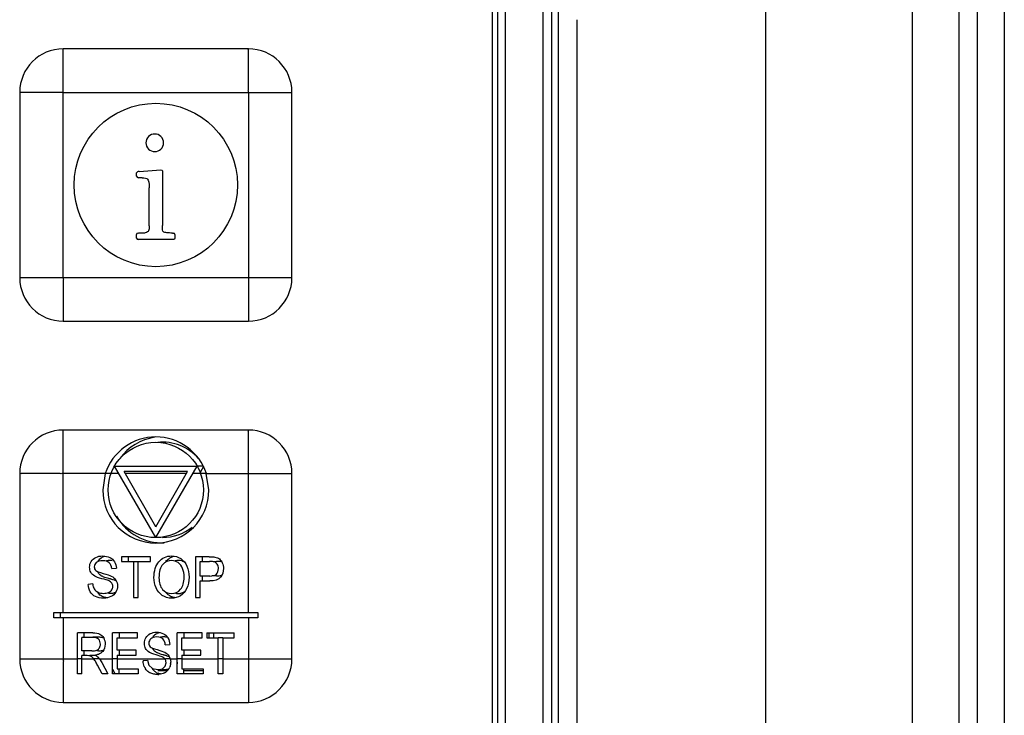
# Model space of a CAD drawing. Header units: millimetres. Extents: x 0 to 3364, y 0 to 2378.
# Tile 21 of 36: x 1551 to 1587, y 1253 to 1279. Entities that reach past the tile are written whole.
import ezdxf

# ---------------------------------------------------------------- set-up
doc = ezdxf.new("R2010")
doc.units = ezdxf.units.MM
doc.header["$LTSCALE"] = 185.02
doc.layers.add('00_COMPONENTS', color=7, linetype='CONTINUOUS')

msp = doc.modelspace()

# ---------------------------------------------------------------- linework, layer by layer
at = {"layer": '00_COMPONENTS', "color": 7, "linetype": 'CONTINUOUS'}
for p, q in [((1583.418, 1245.604), (1583.418, 1367.52)), ((1568.172, 1363.165), (1568.172, 1250.765)), ((1570.167, 1250.45), (1570.167, 1363.48)), ((1570.417, 1250.455), (1570.417, 1363.485)), ((1567.972, 1363.015), (1567.972, 1250.915)), ((1571.092, 1278.735), (1571.092, 1250.77)), ((1559.022, 1277.665), (1552.222, 1277.665)), ((1550.622, 1276.065), (1550.622, 1269.265)), ((1560.622, 1269.265), (1560.622, 1276.065)), ((1554.918, 1273.11), (1554.944, 1273.145)), ((1554.918, 1272.985), (1554.918, 1273.11)), ((1555.006, 1273.166), (1555.806, 1273.225)), ((1555.806, 1273.225), (1555.859, 1273.214)), ((1555.859, 1273.214), (1555.864, 1273.177)), ((1555.864, 1273.177), (1555.864, 1271.172)), ((1555.035, 1272.929), (1554.982, 1272.932)), ((1555.118, 1272.932), (1555.035, 1272.929)), ((1555.379, 1271.169), (1555.379, 1272.566)), ((1554.968, 1270.9), (1555.006, 1270.902)), ((1555.006, 1270.902), (1555.232, 1270.913)), ((1554.918, 1270.71), (1554.918, 1270.849)), ((1556.275, 1270.665), (1554.971, 1270.665)), ((1556.23, 1270.9), (1556.272, 1270.9)), ((1556.312, 1270.67), (1556.275, 1270.665)), ((1556.326, 1270.713), (1556.312, 1270.67)), ((1556.326, 1270.849), (1556.326, 1270.713)), ((1552.222, 1267.665), (1559.022, 1267.665)), ((1559.022, 1263.665), (1552.222, 1263.665)), ((1555.622, 1259.715), (1554.106, 1262.34)), ((1554.106, 1262.34), (1557.137, 1262.34)), ((1555.622, 1259.715), (1557.137, 1262.34)), ((1557.137, 1262.345), (1557.36, 1262.345)), ((1557.373, 1262.321), (1557.249, 1262.106)), ((1550.622, 1262.065), (1550.622, 1255.265)), ((1553.766, 1262.065), (1553.672, 1261.465)), ((1555.622, 1260.115), (1554.453, 1262.14)), ((1556.791, 1262.14), (1554.453, 1262.14)), ((1555.622, 1260.115), (1556.791, 1262.14)), ((1557.572, 1261.465), (1557.477, 1262.065)), ((1560.622, 1255.265), (1560.622, 1262.065)), ((1554.355, 1259.015), (1554.355, 1258.838)), ((1555.425, 1259.015), (1554.355, 1259.015)), ((1554.605, 1259.02), (1554.605, 1258.843)), ((1555.425, 1258.838), (1555.425, 1259.015)), ((1557.075, 1259.015), (1557.075, 1257.515)), ((1557.585, 1259.015), (1557.075, 1259.015)), ((1557.325, 1259.02), (1557.325, 1258.838)), ((1554.355, 1258.838), (1554.8, 1258.838)), ((1554.8, 1258.843), (1554.979, 1258.843)), ((1554.8, 1258.838), (1554.8, 1257.515)), ((1554.979, 1257.515), (1554.979, 1258.838)), ((1554.979, 1258.838), (1555.425, 1258.838)), ((1557.254, 1258.302), (1557.254, 1258.838)), ((1557.254, 1258.838), (1557.599, 1258.838)), ((1557.766, 1258.843), (1557.849, 1258.843)), ((1554.001, 1258.578), (1554.172, 1258.592)), ((1557.603, 1258.302), (1557.254, 1258.302)), ((1557.325, 1258.302), (1557.325, 1258.125)), ((1557.853, 1258.307), (1557.676, 1258.307)), ((1553.306, 1258.013), (1553.138, 1257.997)), ((1557.254, 1257.515), (1557.254, 1258.125)), ((1557.254, 1258.125), (1557.6, 1258.125)), ((1554.8, 1257.515), (1554.979, 1257.515)), ((1557.075, 1257.515), (1557.254, 1257.515)), ((1551.872, 1256.765), (1551.872, 1256.965)), ((1551.872, 1256.965), (1559.372, 1256.965)), ((1552.122, 1256.77), (1552.122, 1256.97)), ((1559.372, 1256.965), (1559.372, 1256.765)), ((1559.372, 1256.765), (1551.872, 1256.765)), ((1552.74, 1254.715), (1552.74, 1256.215)), ((1553.306, 1256.215), (1552.74, 1256.215)), ((1552.99, 1256.049), (1552.99, 1256.22)), ((1554.028, 1254.715), (1554.028, 1256.215)), ((1554.949, 1256.215), (1554.028, 1256.215)), ((1554.278, 1256.22), (1554.278, 1256.038)), ((1554.949, 1256.038), (1554.949, 1256.215)), ((1556.404, 1254.715), (1556.404, 1256.215)), ((1557.326, 1256.215), (1556.404, 1256.215)), ((1556.654, 1256.22), (1556.654, 1256.038)), ((1557.326, 1256.038), (1557.326, 1256.215)), ((1557.493, 1256.215), (1557.493, 1256.038)), ((1557.493, 1256.215), (1558.503, 1256.215)), ((1557.576, 1256.043), (1557.576, 1256.22)), ((1557.743, 1256.22), (1557.743, 1256.043)), ((1558.503, 1256.038), (1558.503, 1256.215)), ((1552.909, 1255.553), (1552.909, 1256.049)), ((1553.313, 1256.049), (1552.909, 1256.049)), ((1553.563, 1256.054), (1553.313, 1256.054)), ((1554.196, 1255.579), (1554.196, 1256.038)), ((1554.196, 1256.038), (1554.949, 1256.038)), ((1555.97, 1255.778), (1556.131, 1255.792)), ((1556.572, 1255.579), (1556.572, 1256.038)), ((1556.572, 1256.038), (1557.326, 1256.038)), ((1557.493, 1256.038), (1557.913, 1256.038)), ((1557.913, 1256.043), (1558.081, 1256.043)), ((1557.913, 1254.715), (1557.913, 1256.038)), ((1558.081, 1256.038), (1558.081, 1254.715)), ((1558.081, 1256.038), (1558.503, 1256.038)), ((1553.272, 1255.553), (1552.909, 1255.553)), ((1552.909, 1254.715), (1552.909, 1255.381)), ((1553.105, 1255.381), (1552.909, 1255.381)), ((1552.99, 1255.381), (1552.99, 1255.553)), ((1553.355, 1255.386), (1553.199, 1255.386)), ((1553.522, 1255.558), (1553.453, 1255.558)), ((1554.902, 1255.579), (1554.196, 1255.579)), ((1554.196, 1255.403), (1554.196, 1254.892)), ((1554.196, 1255.403), (1554.902, 1255.403)), ((1554.278, 1255.579), (1554.278, 1255.403)), ((1554.902, 1255.403), (1554.902, 1255.579)), ((1556.116, 1255.351), (1556.153, 1255.265)), ((1557.278, 1255.579), (1556.572, 1255.579)), ((1556.572, 1255.403), (1556.572, 1254.892)), ((1556.572, 1255.403), (1557.278, 1255.403)), ((1556.654, 1255.579), (1556.654, 1255.403)), ((1557.278, 1255.403), (1557.278, 1255.579)), ((1553.361, 1255.233), (1553.339, 1255.265)), ((1553.652, 1254.715), (1553.483, 1255.027)), ((1553.55, 1255.265), (1553.502, 1255.322)), ((1553.55, 1255.265), (1553.642, 1255.123)), ((1553.642, 1255.123), (1553.864, 1254.715)), ((1555.155, 1255.197), (1555.314, 1255.213)), ((1555.314, 1255.213), (1555.366, 1255.028)), ((1555.366, 1255.028), (1555.495, 1254.911)), ((1555.861, 1254.901), (1555.971, 1254.993)), ((1555.972, 1255.245), (1555.956, 1255.265)), ((1555.971, 1254.993), (1556.007, 1255.122)), ((1556.007, 1255.122), (1555.972, 1255.245)), ((1556.153, 1255.265), (1556.17, 1255.139)), ((1552.909, 1254.715), (1552.74, 1254.715)), ((1553.864, 1254.715), (1553.652, 1254.715)), ((1554.028, 1254.879), (1554.114, 1254.72)), ((1554.979, 1254.715), (1554.028, 1254.715)), ((1554.196, 1254.892), (1554.979, 1254.892)), ((1554.278, 1254.72), (1554.278, 1254.892)), ((1554.979, 1254.892), (1554.979, 1254.715)), ((1555.495, 1254.911), (1555.69, 1254.867)), ((1557.355, 1254.715), (1556.404, 1254.715)), ((1556.572, 1254.892), (1557.355, 1254.892)), ((1556.654, 1254.72), (1556.654, 1254.892)), ((1557.355, 1254.892), (1557.355, 1254.715)), ((1558.081, 1254.715), (1557.913, 1254.715)), ((1552.222, 1253.665), (1559.022, 1253.665))]:
    msp.add_line(p, q, dxfattribs=at)
at = {"layer": '00_COMPONENTS', "color": 9, "linetype": 'CONTINUOUS'}
for p, q in [((1585.792, 1366.744), (1585.792, 1245.348)), ((1586.788, 1366.744), (1586.788, 1245.348)), ((1585.118, 1366.61), (1585.118, 1246.157)), ((1568.453, 1363.165), (1568.453, 1250.765)), ((1569.847, 1250.459), (1569.847, 1363.471)), ((1578.014, 1285.722), (1578.014, 1241.816)), ((1552.222, 1269.265), (1552.222, 1277.665)), ((1552.222, 1276.065), (1560.622, 1276.065)), ((1559.022, 1276.065), (1559.022, 1267.665)), ((1550.621, 1269.265), (1559.022, 1269.265)), ((1552.222, 1256.965), (1552.222, 1263.665)), ((1553.766, 1262.065), (1552.222, 1262.065)), ((1553.978, 1262.07), (1553.766, 1262.07)), ((1554.265, 1262.065), (1553.978, 1262.065)), ((1556.748, 1262.065), (1554.496, 1262.065)), ((1557.266, 1262.065), (1556.979, 1262.065)), ((1557.477, 1262.07), (1557.266, 1262.07)), ((1557.477, 1262.065), (1560.622, 1262.065)), ((1559.022, 1256.965), (1559.022, 1262.065)), ((1552.222, 1256.765), (1552.222, 1255.265)), ((1559.022, 1256.765), (1559.022, 1253.665)), ((1550.621, 1255.265), (1552.74, 1255.265)), ((1552.74, 1255.27), (1552.909, 1255.27)), ((1552.909, 1255.265), (1553.339, 1255.265)), ((1553.361, 1255.27), (1553.55, 1255.27)), ((1553.55, 1255.265), (1554.028, 1255.265)), ((1554.028, 1255.27), (1554.196, 1255.27)), ((1554.196, 1255.265), (1555.956, 1255.265)), ((1555.972, 1255.27), (1556.153, 1255.27)), ((1556.153, 1255.265), (1556.404, 1255.265)), ((1556.403, 1255.27), (1556.572, 1255.27)), ((1556.572, 1255.265), (1557.913, 1255.265)), ((1557.913, 1255.27), (1558.081, 1255.27)), ((1558.081, 1255.265), (1559.022, 1255.265)), ((1556.024, 1254.827), (1555.69, 1254.827)), ((1557.355, 1254.827), (1556.654, 1254.827))]:
    msp.add_line(p, q, dxfattribs=at)
at = {"layer": '00_COMPONENTS', "color": 7, "linetype": 'CONTINUOUS'}
for centre, radius in [((1555.622, 1272.665), 3), ((1555.622, 1261.465), 1.75)]:
    msp.add_circle(centre, radius, dxfattribs=at)
for centre, radius, start, end in [((1552.223, 1276.064), 1.601, 90.0355, 179.968), ((1559.021, 1276.064), 1.601, 0.0355, 89.968), ((1552.223, 1269.266), 1.601, 180.0355, 269.968), ((1559.021, 1269.266), 1.601, 270.0355, 359.968), ((1552.223, 1262.064), 1.601, 90.0355, 179.968), ((1555.622, 1261.465), 1.95, 17.9202, 162.0798), ((1555.872, 1261.47), 1.95, 98.4891, 143.8527), ((1559.021, 1262.064), 1.601, 0.0355, 89.968), ((1555.872, 1261.47), 1.75, 41.1742, 95.93), ((1555.622, 1261.465), 1.95, 180, 360), ((1555.872, 1261.47), 1.95, 209.9281, 271.7936), ((1555.872, 1261.47), 1.75, 270, 308.3881), ((1553.89, 1258.512), 0.531, 106.0776, 114.7773), ((1556.422, 1258.485), 0.559, 118.7651, 123.338), ((1556.422, 1258.484), 0.56, 105.979, 118.7258), ((1553.81, 1258.66), 0.363, 137.7478, 149.5108), ((1553.825, 1258.639), 0.389, 122.9214, 125.8602), ((1557.85, 1257.123), 1.72, 88.9885, 90.0192), ((1557.857, 1257.493), 1.349, 87.7874, 88.9931), ((1552.278, 1252.1), 6.321, 74.6375, 75.2083), ((1552.667, 1253.523), 4.846, 74.3256, 74.6242), ((1553.078, 1254.975), 3.337, 73.2419, 74.3737), ((1553.409, 1256.081), 2.182, 72.7227, 73.1888), ((1553.851, 1257.957), 0.45, 214.9089, 221.7664), ((1553.833, 1257.941), 0.426, 221.7709, 233.4836), ((1553.908, 1258.115), 0.616, 252.8454, 254.951), ((1556.453, 1258.103), 0.613, 221.1646, 224.8491), ((1556.455, 1258.106), 0.616, 224.8796, 235.7983), ((1556.44, 1258.083), 0.589, 235.7297, 240.5134), ((1556.432, 1258.069), 0.572, 240.5139, 247.4245), ((1556.463, 1258.063), 0.398, 286.3769, 288.8315), ((1556.465, 1258.057), 0.391, 288.8337, 304.0991), ((1555.816, 1255.875), 0.351, 127.1043, 139.237), ((1555.881, 1255.759), 0.484, 107.0102, 116.0605), ((1555.788, 1255.801), 0.329, 208.2153, 219.0496), ((1554.263, 1249.629), 6.004, 73.9594, 74.3709), ((1554.643, 1250.952), 4.628, 73.4584, 73.9622), ((1555.06, 1252.351), 3.168, 72.5212, 73.4831), ((1555.384, 1253.381), 2.089, 71.7785, 72.4982), ((1555.818, 1255.18), 0.345, 29.8479, 33.7481), ((1552.223, 1255.266), 1.601, 180.0355, 269.968), ((1555.829, 1255.209), 0.674, 180.9869, 182.974), ((1555.703, 1255.138), 0.467, 353.1327, 0.0337), ((1555.954, 1255.143), 0.466, 352.1979, 0.0395), ((1559.021, 1255.266), 1.601, 270.0355, 359.968), ((1555.692, 1255.187), 0.535, 202.3525, 209.0701), ((1555.657, 1255.167), 0.495, 209.0435, 212.5101), ((1555.596, 1255.129), 0.424, 236.8748, 243.6226), ((1555.874, 1255.151), 0.455, 212.2639, 218.7264), ((1555.846, 1255.133), 0.423, 236.1822, 243.6296), ((1555.876, 1255.195), 0.493, 243.6519, 250.4677), ((1555.698, 1255.273), 0.584, 269.9856, 273.2602), ((1555.93, 1255.301), 0.428, 257.7993, 260.1591), ((1555.746, 1255.126), 0.426, 297.6636, 304.0789), ((1555.74, 1255.116), 0.423, 325.4611, 331.3049), ((1555.675, 1255.152), 0.498, 331.2461, 336.107)]:
    msp.add_arc(centre, radius, start, end, dxfattribs=at)
at = {"layer": '00_COMPONENTS', "color": 9, "linetype": 'CONTINUOUS'}
for points in [[(1559.022, 1276.065), (1559.035, 1276.077), (1559.014, 1276.122), (1559.026, 1276.189), (1559.02, 1276.281), (1559.022, 1276.387), (1559.022, 1276.529), (1559.022, 1276.706), (1559.022, 1276.916), (1559.022, 1277.122), (1559.022, 1277.292), (1559.022, 1277.424), (1559.022, 1277.504), (1559.021, 1277.564), (1559.024, 1277.609), (1559.016, 1277.634), (1559.028, 1277.665), (1559.022, 1277.665)], [(1552.222, 1276.065), (1552.209, 1276.078), (1552.165, 1276.057), (1552.097, 1276.069), (1552.006, 1276.063), (1551.9, 1276.065), (1551.757, 1276.065), (1551.581, 1276.065), (1551.371, 1276.065), (1551.165, 1276.065), (1550.995, 1276.065), (1550.863, 1276.065), (1550.783, 1276.065), (1550.723, 1276.064), (1550.678, 1276.067), (1550.653, 1276.059), (1550.622, 1276.071), (1550.622, 1276.065)], [(1552.222, 1269.265), (1552.209, 1269.253), (1552.23, 1269.208), (1552.218, 1269.141), (1552.223, 1269.049), (1552.221, 1268.943), (1552.222, 1268.801), (1552.222, 1268.624), (1552.222, 1268.414), (1552.222, 1268.208), (1552.222, 1268.038), (1552.222, 1267.906), (1552.221, 1267.826), (1552.222, 1267.766), (1552.219, 1267.721), (1552.228, 1267.696), (1552.216, 1267.665), (1552.222, 1267.665)], [(1559.022, 1269.265), (1559.034, 1269.252), (1559.078, 1269.273), (1559.146, 1269.261), (1559.237, 1269.267), (1559.344, 1269.265), (1559.486, 1269.265), (1559.662, 1269.265), (1559.872, 1269.265), (1560.079, 1269.265), (1560.249, 1269.265), (1560.381, 1269.265), (1560.461, 1269.265), (1560.521, 1269.266), (1560.566, 1269.263), (1560.591, 1269.271), (1560.622, 1269.259), (1560.622, 1269.265)], [(1559.022, 1262.065), (1559.035, 1262.077), (1559.014, 1262.122), (1559.026, 1262.189), (1559.02, 1262.281), (1559.022, 1262.387), (1559.022, 1262.529), (1559.022, 1262.706), (1559.022, 1262.916), (1559.022, 1263.122), (1559.022, 1263.292), (1559.022, 1263.424), (1559.022, 1263.504), (1559.021, 1263.564), (1559.024, 1263.609), (1559.016, 1263.634), (1559.028, 1263.665), (1559.022, 1263.665)], [(1552.222, 1262.065), (1552.209, 1262.078), (1552.165, 1262.057), (1552.097, 1262.069), (1552.006, 1262.063), (1551.9, 1262.065), (1551.757, 1262.065), (1551.581, 1262.065), (1551.371, 1262.065), (1551.165, 1262.065), (1550.995, 1262.065), (1550.863, 1262.065), (1550.783, 1262.065), (1550.723, 1262.064), (1550.678, 1262.067), (1550.653, 1262.059), (1550.622, 1262.071), (1550.622, 1262.065)], [(1552.222, 1255.265), (1552.209, 1255.253), (1552.23, 1255.208), (1552.218, 1255.141), (1552.223, 1255.049), (1552.221, 1254.943), (1552.222, 1254.801), (1552.222, 1254.624), (1552.222, 1254.414), (1552.222, 1254.208), (1552.222, 1254.038), (1552.222, 1253.906), (1552.221, 1253.826), (1552.222, 1253.766), (1552.219, 1253.721), (1552.228, 1253.696), (1552.216, 1253.665), (1552.222, 1253.665)], [(1559.022, 1255.265), (1559.034, 1255.252), (1559.078, 1255.273), (1559.146, 1255.261), (1559.237, 1255.267), (1559.344, 1255.265), (1559.486, 1255.265), (1559.662, 1255.265), (1559.872, 1255.265), (1560.079, 1255.265), (1560.249, 1255.265), (1560.381, 1255.265), (1560.461, 1255.265), (1560.521, 1255.266), (1560.566, 1255.263), (1560.591, 1255.271), (1560.622, 1255.259), (1560.622, 1255.265)]]:
    msp.add_open_spline(points, degree=3, knots=[0, 0, 0, 0, 0.033984, 0.067386, 0.134559, 0.201514, 0.268252, 0.400892, 0.532174, 0.661658, 0.788401, 0.850059, 0.909598, 0.938032, 0.964508, 0.988262, 1, 1, 1, 1], dxfattribs=at)
at = {"layer": '00_COMPONENTS', "color": 7, "linetype": 'CONTINUOUS'}
for points in [[(1555.582, 1274.537), (1555.494, 1274.537), (1555.419, 1274.505), (1555.355, 1274.444)], [(1555.808, 1274.444), (1555.744, 1274.505), (1555.667, 1274.537), (1555.582, 1274.537)], [(1555.355, 1274.444), (1555.291, 1274.382), (1555.259, 1274.305), (1555.259, 1274.214)], [(1555.259, 1274.214), (1555.259, 1274.121), (1555.291, 1274.044), (1555.355, 1273.982)], [(1555.904, 1274.214), (1555.904, 1274.305), (1555.872, 1274.382), (1555.808, 1274.444)], [(1555.808, 1273.982), (1555.872, 1274.044), (1555.904, 1274.121), (1555.904, 1274.214)], [(1555.355, 1273.982), (1555.419, 1273.921), (1555.494, 1273.892), (1555.582, 1273.892)], [(1555.582, 1273.892), (1555.667, 1273.892), (1555.744, 1273.921), (1555.808, 1273.982)], [(1555.006, 1273.166), (1554.982, 1273.164), (1554.96, 1273.156), (1554.944, 1273.145)], [(1554.918, 1272.985), (1554.918, 1272.95), (1554.939, 1272.934), (1554.982, 1272.932)], [(1555.118, 1272.932), (1555.214, 1272.932), (1555.283, 1272.913), (1555.32, 1272.878)], [(1555.32, 1272.878), (1555.358, 1272.841), (1555.379, 1272.737), (1555.379, 1272.566)], [(1555.352, 1270.985), (1555.336, 1270.948), (1555.296, 1270.924), (1555.232, 1270.913)], [(1555.379, 1271.169), (1555.379, 1271.084), (1555.368, 1271.022), (1555.352, 1270.985)], [(1555.899, 1270.948), (1555.875, 1270.966), (1555.864, 1271.041), (1555.864, 1271.172)], [(1556.03, 1270.909), (1555.966, 1270.916), (1555.923, 1270.929), (1555.899, 1270.948)], [(1556.23, 1270.9), (1556.158, 1270.9), (1556.091, 1270.902), (1556.03, 1270.909)], [(1554.968, 1270.9), (1554.934, 1270.897), (1554.918, 1270.881), (1554.918, 1270.849)], [(1554.918, 1270.71), (1554.918, 1270.678), (1554.934, 1270.665), (1554.971, 1270.665)], [(1556.326, 1270.849), (1556.326, 1270.881), (1556.307, 1270.9), (1556.272, 1270.9)], [(1553.247, 1258.839), (1553.286, 1258.905), (1553.342, 1258.955), (1553.417, 1258.989)], [(1553.417, 1258.989), (1553.49, 1259.023), (1553.573, 1259.041), (1553.664, 1259.041)], [(1553.614, 1258.965), (1553.63, 1258.976), (1553.648, 1258.985), (1553.667, 1258.994)], [(1553.664, 1259.041), (1553.764, 1259.041), (1553.852, 1259.022), (1553.929, 1258.986)], [(1553.929, 1258.986), (1554.005, 1258.951), (1554.064, 1258.898), (1554.105, 1258.829)], [(1555.734, 1258.83), (1555.854, 1258.971), (1556.01, 1259.042), (1556.201, 1259.042)], [(1556.201, 1259.042), (1556.325, 1259.042), (1556.437, 1259.008), (1556.537, 1258.942)], [(1557.585, 1259.015), (1557.674, 1259.015), (1557.742, 1259.01), (1557.79, 1259.001)], [(1557.79, 1259.001), (1557.856, 1258.988), (1557.912, 1258.965), (1557.956, 1258.93)], [(1553.189, 1258.627), (1553.189, 1258.703), (1553.209, 1258.774), (1553.247, 1258.839)], [(1553.236, 1258.44), (1553.205, 1258.495), (1553.189, 1258.558), (1553.189, 1258.627)], [(1553.435, 1258.799), (1553.385, 1258.755), (1553.361, 1258.702), (1553.361, 1258.641)], [(1553.361, 1258.641), (1553.361, 1258.586), (1553.379, 1258.542), (1553.414, 1258.507)], [(1553.672, 1258.866), (1553.563, 1258.866), (1553.485, 1258.843), (1553.435, 1258.799)], [(1553.541, 1258.904), (1553.558, 1258.922), (1553.577, 1258.939), (1553.597, 1258.954)], [(1553.906, 1258.793), (1553.853, 1258.841), (1553.775, 1258.866), (1553.672, 1258.866)], [(1553.831, 1258.864), (1553.814, 1258.862), (1553.798, 1258.858), (1553.783, 1258.854)], [(1553.922, 1258.871), (1553.889, 1258.871), (1553.858, 1258.869), (1553.831, 1258.864)], [(1554.001, 1258.578), (1553.991, 1258.672), (1553.96, 1258.744), (1553.906, 1258.793)], [(1554.012, 1258.863), (1553.985, 1258.868), (1553.954, 1258.871), (1553.922, 1258.871)], [(1554.105, 1258.829), (1554.146, 1258.759), (1554.168, 1258.68), (1554.172, 1258.592)], [(1555.554, 1258.246), (1555.554, 1258.494), (1555.614, 1258.689), (1555.734, 1258.83)], [(1555.875, 1258.725), (1555.783, 1258.629), (1555.738, 1258.468), (1555.738, 1258.243)], [(1556.201, 1258.871), (1556.074, 1258.871), (1555.966, 1258.822), (1555.875, 1258.725)], [(1555.984, 1258.835), (1556.024, 1258.882), (1556.068, 1258.921), (1556.115, 1258.952)], [(1556.442, 1258.795), (1556.37, 1258.845), (1556.29, 1258.871), (1556.201, 1258.871)], [(1556.451, 1258.876), (1556.41, 1258.876), (1556.37, 1258.87), (1556.332, 1258.86)], [(1556.605, 1258.583), (1556.568, 1258.674), (1556.514, 1258.745), (1556.442, 1258.795)], [(1556.53, 1258.869), (1556.505, 1258.873), (1556.478, 1258.876), (1556.451, 1258.876)], [(1556.692, 1258.8), (1556.642, 1258.835), (1556.588, 1258.858), (1556.53, 1258.869)], [(1556.537, 1258.942), (1556.637, 1258.876), (1556.713, 1258.784), (1556.766, 1258.665)], [(1556.766, 1258.665), (1556.818, 1258.546), (1556.845, 1258.412), (1556.845, 1258.263)], [(1557.766, 1258.824), (1557.736, 1258.833), (1557.68, 1258.838), (1557.599, 1258.838)], [(1557.878, 1258.736), (1557.85, 1258.781), (1557.812, 1258.81), (1557.766, 1258.824)], [(1557.922, 1258.575), (1557.922, 1258.637), (1557.907, 1258.691), (1557.878, 1258.736)], [(1557.964, 1258.838), (1557.948, 1258.84), (1557.93, 1258.841), (1557.909, 1258.842)], [(1557.956, 1258.93), (1558.001, 1258.895), (1558.037, 1258.847), (1558.064, 1258.786)], [(1558.016, 1258.829), (1558.003, 1258.833), (1557.986, 1258.836), (1557.964, 1258.838)], [(1558.064, 1258.786), (1558.092, 1258.723), (1558.106, 1258.655), (1558.106, 1258.581)], [(1553.381, 1258.3), (1553.316, 1258.338), (1553.268, 1258.385), (1553.236, 1258.44)], [(1553.641, 1258.207), (1553.517, 1258.239), (1553.431, 1258.271), (1553.381, 1258.3)], [(1553.414, 1258.507), (1553.448, 1258.473), (1553.537, 1258.437), (1553.683, 1258.4)], [(1553.523, 1258.393), (1553.509, 1258.409), (1553.497, 1258.427), (1553.486, 1258.445)], [(1553.571, 1258.346), (1553.554, 1258.361), (1553.537, 1258.376), (1553.523, 1258.393)], [(1553.631, 1258.305), (1553.609, 1258.318), (1553.589, 1258.331), (1553.571, 1258.346)], [(1553.677, 1258.282), (1553.659, 1258.29), (1553.643, 1258.298), (1553.631, 1258.305)], [(1553.71, 1258.268), (1553.698, 1258.273), (1553.687, 1258.278), (1553.677, 1258.282)], [(1553.683, 1258.4), (1553.828, 1258.363), (1553.928, 1258.332), (1553.982, 1258.304)], [(1553.797, 1258.239), (1553.764, 1258.249), (1553.735, 1258.259), (1553.71, 1258.268)], [(1553.982, 1258.304), (1554.06, 1258.264), (1554.118, 1258.213), (1554.156, 1258.151)], [(1555.631, 1257.871), (1555.58, 1257.989), (1555.554, 1258.114), (1555.554, 1258.246)], [(1555.738, 1258.243), (1555.738, 1258.061), (1555.782, 1257.919), (1555.869, 1257.815)], [(1556.53, 1257.817), (1556.617, 1257.921), (1556.661, 1258.071), (1556.661, 1258.264)], [(1556.661, 1258.264), (1556.661, 1258.386), (1556.642, 1258.492), (1556.605, 1258.583)], [(1556.845, 1258.263), (1556.845, 1258.111), (1556.818, 1257.974), (1556.762, 1257.855)], [(1557.996, 1258.257), (1557.923, 1258.169), (1557.791, 1258.125), (1557.6, 1258.125)], [(1557.603, 1258.302), (1557.718, 1258.302), (1557.8, 1258.325), (1557.849, 1258.373)], [(1557.849, 1258.373), (1557.897, 1258.421), (1557.922, 1258.488), (1557.922, 1258.575)], [(1557.853, 1258.307), (1557.888, 1258.307), (1557.92, 1258.309), (1557.949, 1258.313)], [(1557.949, 1258.313), (1557.981, 1258.318), (1558.009, 1258.326), (1558.033, 1258.336)], [(1558.106, 1258.581), (1558.106, 1258.453), (1558.069, 1258.345), (1557.996, 1258.257)], [(1553.211, 1257.727), (1553.164, 1257.807), (1553.14, 1257.897), (1553.138, 1257.997)], [(1553.306, 1258.013), (1553.314, 1257.938), (1553.332, 1257.876), (1553.361, 1257.828)], [(1553.882, 1258.134), (1553.845, 1258.149), (1553.765, 1258.174), (1553.641, 1258.207)], [(1553.891, 1258.212), (1553.857, 1258.221), (1553.825, 1258.23), (1553.797, 1258.239)], [(1554.003, 1258.045), (1553.978, 1258.08), (1553.938, 1258.109), (1553.882, 1258.134)], [(1554.001, 1257.793), (1554.027, 1257.832), (1554.04, 1257.875), (1554.04, 1257.922)], [(1554.04, 1257.922), (1554.04, 1257.969), (1554.027, 1258.01), (1554.003, 1258.045)], [(1554.132, 1258.139), (1554.115, 1258.146), (1554.09, 1258.154), (1554.057, 1258.165)], [(1554.18, 1258.114), (1554.165, 1258.123), (1554.149, 1258.131), (1554.132, 1258.139)], [(1554.212, 1257.939), (1554.212, 1257.859), (1554.191, 1257.783), (1554.15, 1257.713)], [(1554.156, 1258.151), (1554.193, 1258.09), (1554.212, 1258.018), (1554.212, 1257.939)], [(1553.406, 1257.549), (1553.323, 1257.588), (1553.258, 1257.647), (1553.211, 1257.727)], [(1553.361, 1257.828), (1553.391, 1257.78), (1553.436, 1257.741), (1553.498, 1257.711)], [(1553.713, 1257.489), (1553.591, 1257.489), (1553.489, 1257.51), (1553.406, 1257.549)], [(1553.498, 1257.711), (1553.559, 1257.682), (1553.628, 1257.667), (1553.705, 1257.667)], [(1553.656, 1257.554), (1553.628, 1257.567), (1553.603, 1257.582), (1553.579, 1257.599)], [(1553.727, 1257.526), (1553.702, 1257.534), (1553.678, 1257.543), (1553.656, 1257.554)], [(1553.705, 1257.667), (1553.773, 1257.667), (1553.833, 1257.679), (1553.885, 1257.701)], [(1553.973, 1257.548), (1553.896, 1257.51), (1553.809, 1257.489), (1553.713, 1257.489)], [(1553.837, 1257.502), (1553.806, 1257.507), (1553.776, 1257.513), (1553.748, 1257.52)], [(1553.884, 1257.677), (1553.907, 1257.674), (1553.93, 1257.672), (1553.955, 1257.672)], [(1553.885, 1257.701), (1553.937, 1257.724), (1553.976, 1257.754), (1554.001, 1257.793)], [(1553.955, 1257.672), (1553.977, 1257.672), (1553.999, 1257.674), (1554.02, 1257.676)], [(1554.15, 1257.713), (1554.109, 1257.642), (1554.05, 1257.587), (1553.973, 1257.548)], [(1554.02, 1257.676), (1554.041, 1257.679), (1554.061, 1257.682), (1554.08, 1257.687)], [(1554.08, 1257.687), (1554.099, 1257.692), (1554.118, 1257.699), (1554.135, 1257.706)], [(1555.859, 1257.591), (1555.759, 1257.659), (1555.683, 1257.752), (1555.631, 1257.871)], [(1556.2, 1257.489), (1556.073, 1257.489), (1555.958, 1257.523), (1555.859, 1257.591)], [(1555.869, 1257.815), (1555.957, 1257.71), (1556.066, 1257.659), (1556.199, 1257.659)], [(1556.199, 1257.659), (1556.333, 1257.659), (1556.444, 1257.711), (1556.53, 1257.817)], [(1556.527, 1257.582), (1556.426, 1257.52), (1556.317, 1257.489), (1556.2, 1257.489)], [(1556.334, 1257.504), (1556.292, 1257.512), (1556.251, 1257.524), (1556.212, 1257.54)], [(1556.322, 1257.682), (1556.361, 1257.67), (1556.404, 1257.664), (1556.449, 1257.664)], [(1556.449, 1257.664), (1556.493, 1257.664), (1556.536, 1257.67), (1556.575, 1257.682)], [(1556.762, 1257.855), (1556.707, 1257.734), (1556.629, 1257.643), (1556.527, 1257.582)], [(1553.306, 1256.215), (1553.419, 1256.215), (1553.506, 1256.201), (1553.565, 1256.174)], [(1553.565, 1256.174), (1553.624, 1256.147), (1553.671, 1256.099), (1553.706, 1256.031)], [(1555.258, 1256.039), (1555.295, 1256.105), (1555.348, 1256.155), (1555.418, 1256.189)], [(1555.418, 1256.189), (1555.488, 1256.223), (1555.566, 1256.241), (1555.652, 1256.241)], [(1555.508, 1256.044), (1555.52, 1256.066), (1555.534, 1256.086), (1555.55, 1256.104)], [(1555.604, 1256.155), (1555.624, 1256.17), (1555.645, 1256.183), (1555.668, 1256.194)], [(1555.652, 1256.241), (1555.746, 1256.241), (1555.83, 1256.222), (1555.902, 1256.186)], [(1555.902, 1256.186), (1555.974, 1256.151), (1556.03, 1256.098), (1556.068, 1256.029)], [(1553.519, 1255.98), (1553.476, 1256.026), (1553.407, 1256.049), (1553.313, 1256.049)], [(1553.586, 1255.806), (1553.586, 1255.876), (1553.563, 1255.935), (1553.519, 1255.98)], [(1553.552, 1255.671), (1553.574, 1255.712), (1553.586, 1255.757), (1553.586, 1255.806)], [(1553.644, 1256.047), (1553.619, 1256.052), (1553.592, 1256.054), (1553.563, 1256.054)], [(1553.708, 1256.028), (1553.689, 1256.036), (1553.668, 1256.043), (1553.644, 1256.047)], [(1553.76, 1255.806), (1553.76, 1255.699), (1553.73, 1255.609), (1553.672, 1255.537)], [(1553.706, 1256.031), (1553.741, 1255.963), (1553.76, 1255.888), (1553.76, 1255.806)], [(1555.203, 1255.827), (1555.203, 1255.903), (1555.222, 1255.974), (1555.258, 1256.039)], [(1555.248, 1255.64), (1555.218, 1255.695), (1555.203, 1255.758), (1555.203, 1255.827)], [(1555.436, 1255.999), (1555.389, 1255.955), (1555.366, 1255.902), (1555.366, 1255.841)], [(1555.366, 1255.841), (1555.366, 1255.786), (1555.383, 1255.742), (1555.415, 1255.707)], [(1555.659, 1256.066), (1555.557, 1256.066), (1555.483, 1256.043), (1555.436, 1255.999)], [(1555.881, 1255.993), (1555.831, 1256.041), (1555.757, 1256.066), (1555.659, 1256.066)], [(1555.823, 1256.064), (1555.804, 1256.061), (1555.786, 1256.057), (1555.77, 1256.052)], [(1555.909, 1256.071), (1555.878, 1256.071), (1555.849, 1256.069), (1555.823, 1256.064)], [(1555.97, 1255.778), (1555.961, 1255.872), (1555.931, 1255.944), (1555.881, 1255.993)], [(1555.995, 1256.063), (1555.969, 1256.068), (1555.94, 1256.071), (1555.909, 1256.071)], [(1556.059, 1256.044), (1556.04, 1256.052), (1556.018, 1256.059), (1555.995, 1256.063)], [(1556.068, 1256.029), (1556.107, 1255.959), (1556.128, 1255.88), (1556.131, 1255.792)], [(1553.199, 1255.373), (1553.18, 1255.378), (1553.148, 1255.381), (1553.105, 1255.381)], [(1553.225, 1255.364), (1553.216, 1255.367), (1553.207, 1255.371), (1553.199, 1255.373)], [(1553.275, 1255.334), (1553.258, 1255.346), (1553.242, 1255.356), (1553.225, 1255.364)], [(1553.272, 1255.553), (1553.348, 1255.553), (1553.409, 1255.562), (1553.453, 1255.581)], [(1553.388, 1255.385), (1553.378, 1255.386), (1553.367, 1255.386), (1553.355, 1255.386)], [(1553.51, 1255.425), (1553.477, 1255.413), (1553.44, 1255.404), (1553.401, 1255.397)], [(1553.401, 1255.397), (1553.429, 1255.381), (1553.453, 1255.365), (1553.472, 1255.35)], [(1553.453, 1255.581), (1553.496, 1255.599), (1553.529, 1255.63), (1553.552, 1255.671)], [(1553.472, 1255.35), (1553.484, 1255.341), (1553.493, 1255.332), (1553.502, 1255.322)], [(1553.672, 1255.537), (1553.632, 1255.487), (1553.578, 1255.45), (1553.51, 1255.425)], [(1553.522, 1255.558), (1553.545, 1255.558), (1553.567, 1255.559), (1553.587, 1255.561)], [(1553.587, 1255.561), (1553.614, 1255.563), (1553.639, 1255.567), (1553.661, 1255.572)], [(1553.661, 1255.572), (1553.676, 1255.576), (1553.69, 1255.58), (1553.703, 1255.586)], [(1555.384, 1255.5), (1555.323, 1255.538), (1555.277, 1255.585), (1555.248, 1255.64)], [(1555.63, 1255.407), (1555.513, 1255.439), (1555.431, 1255.471), (1555.384, 1255.5)], [(1555.415, 1255.707), (1555.448, 1255.673), (1555.532, 1255.637), (1555.67, 1255.6)], [(1555.578, 1255.546), (1555.561, 1255.561), (1555.546, 1255.577), (1555.532, 1255.593)], [(1555.634, 1255.505), (1555.614, 1255.518), (1555.595, 1255.532), (1555.578, 1255.546)], [(1555.857, 1255.334), (1555.823, 1255.349), (1555.747, 1255.374), (1555.63, 1255.407)], [(1555.669, 1255.486), (1555.656, 1255.493), (1555.644, 1255.499), (1555.634, 1255.505)], [(1555.709, 1255.469), (1555.694, 1255.475), (1555.681, 1255.48), (1555.669, 1255.486)], [(1555.67, 1255.6), (1555.807, 1255.563), (1555.901, 1255.532), (1555.952, 1255.504)], [(1555.791, 1255.439), (1555.76, 1255.449), (1555.733, 1255.459), (1555.709, 1255.469)], [(1555.88, 1255.412), (1555.848, 1255.421), (1555.818, 1255.43), (1555.791, 1255.439)], [(1555.952, 1255.504), (1556.018, 1255.468), (1556.069, 1255.424), (1556.104, 1255.371)], [(1556.107, 1255.339), (1556.092, 1255.346), (1556.068, 1255.354), (1556.037, 1255.365)], [(1553.298, 1255.314), (1553.29, 1255.322), (1553.282, 1255.328), (1553.275, 1255.334)], [(1553.339, 1255.265), (1553.324, 1255.284), (1553.311, 1255.301), (1553.298, 1255.314)], [(1553.4, 1255.172), (1553.386, 1255.195), (1553.373, 1255.216), (1553.361, 1255.233)], [(1553.483, 1255.028), (1553.452, 1255.084), (1553.425, 1255.132), (1553.4, 1255.172)], [(1555.197, 1254.983), (1555.173, 1255.042), (1555.159, 1255.105), (1555.156, 1255.174)], [(1555.895, 1255.314), (1555.884, 1255.321), (1555.871, 1255.327), (1555.857, 1255.334)], [(1555.956, 1255.265), (1555.94, 1255.283), (1555.92, 1255.299), (1555.895, 1255.314)], [(1556.166, 1255.083), (1556.161, 1255.037), (1556.149, 1254.993), (1556.13, 1254.951)], [(1555.364, 1254.774), (1555.315, 1254.806), (1555.273, 1254.849), (1555.24, 1254.901)], [(1555.549, 1254.703), (1555.497, 1254.712), (1555.45, 1254.728), (1555.408, 1254.749)], [(1555.61, 1254.781), (1555.576, 1254.805), (1555.545, 1254.833), (1555.518, 1254.866)], [(1555.698, 1254.689), (1555.644, 1254.689), (1555.595, 1254.694), (1555.549, 1254.703)], [(1555.69, 1254.867), (1555.755, 1254.867), (1555.811, 1254.879), (1555.861, 1254.901)], [(1555.799, 1254.708), (1555.768, 1254.713), (1555.739, 1254.721), (1555.712, 1254.731)], [(1555.943, 1254.748), (1555.88, 1254.715), (1555.809, 1254.695), (1555.732, 1254.69)], [(1555.857, 1254.879), (1555.883, 1254.875), (1555.911, 1254.872), (1555.94, 1254.872)], [(1555.94, 1254.872), (1555.961, 1254.872), (1555.98, 1254.874), (1555.998, 1254.876)], [(1556.088, 1254.876), (1556.06, 1254.835), (1556.026, 1254.801), (1555.984, 1254.773)], [(1555.998, 1254.876), (1556.018, 1254.878), (1556.038, 1254.882), (1556.056, 1254.887)], [(1556.056, 1254.887), (1556.075, 1254.892), (1556.093, 1254.898), (1556.111, 1254.906)]]:
    msp.add_open_spline(points, degree=3, dxfattribs=at)

doc.saveas('drawing.dxf')
